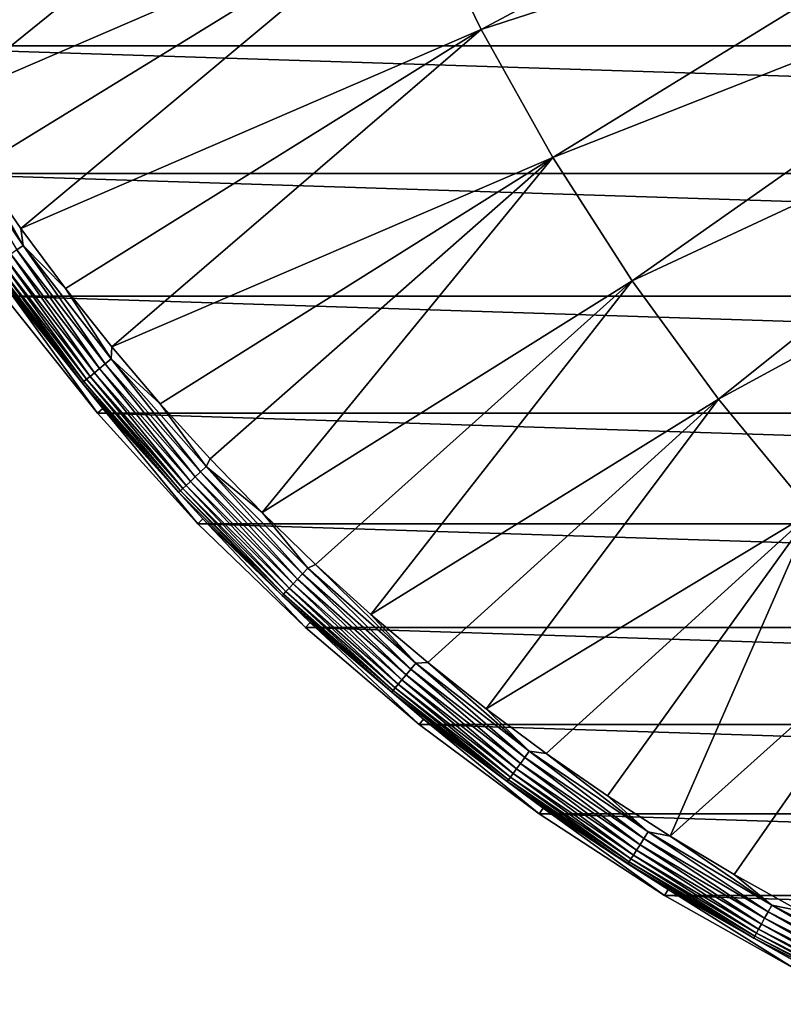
# Model space of a CAD drawing. Header units: metres. Extents: x -258 to 72, y -72 to 102.
# Tile 65 of 256: x -58 to -34, y -65 to -35. Entities that reach past the tile are written whole.
import ezdxf

# ---------------------------------------------------------------- set-up
doc = ezdxf.new("R2010")
doc.units = ezdxf.units.M
doc.layers.add('solid_FREESTAND_ASM_SW0005', color=7, linetype='CONTINUOUS')

msp = doc.modelspace()

# ---------------------------------------------------------------- linework, layer by layer
at = {"layer": 'solid_FREESTAND_ASM_SW0005'}
for points in [[(-45.26392, -30.972847, -872.617615), (-43.279602, -35.07523, -872.641418), (-26.530804, -26.130404, -872.212158)], [(-43.279602, -35.07523, -872.641418), (-24.883219, -29.096638, -872.231934), (-26.530804, -26.130404, -872.212158)], [(-46.998383, -26.75872, -872.596802), (-62.472542, -33.392109, -873.1203), (-61.346497, -35.418339, -873.1203)], [(-46.998383, -26.75872, -872.596802), (-61.346497, -35.418339, -873.1203), (-60.154755, -37.406639, -873.1203)], [(-46.998383, -26.75872, -872.596802), (-60.154755, -37.406639, -873.1203), (-45.26392, -30.972847, -872.617615)], [(-43.279602, -35.07523, -872.641418), (-41.052586, -39.051071, -872.668152), (-24.883219, -29.096638, -872.231934)], [(-41.052586, -39.051071, -872.668152), (-23.061739, -31.959362, -872.253784), (-24.883219, -29.096638, -872.231934)], [(-45.26392, -30.972847, -872.617615), (-60.154755, -37.406639, -873.1203), (-58.898594, -39.354881, -873.1203)], [(-45.26392, -30.972847, -872.617615), (-58.898594, -39.354881, -873.1203), (-57.579361, -41.260979, -873.1203)], [(-45.26392, -30.972847, -872.617615), (-57.579361, -41.260979, -873.1203), (-43.279602, -35.07523, -872.641418)], [(63.170593, -35.577045, -887), (-63.170605, -35.577026, -887), (-65.320236, -31.456591, -887)], [(65.320229, -31.456608, -887), (63.170593, -35.577045, -887), (-65.320236, -31.456591, -887)], [(-41.052586, -39.051071, -872.668152), (-38.5909, -42.886028, -872.697754), (-23.061739, -31.959362, -872.253784)], [(-38.5909, -42.886028, -872.697754), (-21.072844, -34.708397, -872.277649), (-23.061739, -31.959362, -872.253784)], [(-38.5909, -42.886028, -872.697754), (-35.903435, -46.566261, -872.72998), (-21.072844, -34.708397, -872.277649)], [(-35.903435, -46.566261, -872.72998), (-18.923609, -37.333961, -872.303467), (-21.072844, -34.708397, -872.277649)], [(-43.279602, -35.07523, -872.641418), (-57.579361, -41.260979, -873.1203), (-56.198471, -43.122887, -873.1203)], [(-43.279602, -35.07523, -872.641418), (-56.198471, -43.122887, -873.1203), (-54.757397, -44.93861, -873.1203)], [(-43.279602, -35.07523, -872.641418), (-54.757397, -44.93861, -873.1203), (-41.052586, -39.051071, -872.668152)], [(60.761395, -39.55127, -887), (-60.761406, -39.55125, -887), (-63.170605, -35.577026, -887)], [(63.170593, -35.577045, -887), (60.761395, -39.55127, -887), (-63.170605, -35.577026, -887)], [(-35.903435, -46.566261, -872.72998), (-32.999886, -50.078499, -872.764832), (-18.923609, -37.333961, -872.303467)], [(-57.511135, -41.784283, -873.150452), (-60.021305, -38.090679, -873.150452), (-57.70731, -41.926815, -873.222473)], [(-58.898594, -39.354881, -873.1203), (-60.021305, -38.090679, -873.150452), (-57.511135, -41.784283, -873.150452)], [(-41.052586, -39.051071, -872.668152), (-54.757397, -44.93861, -873.1203), (-53.257687, -46.706211, -873.1203)], [(-41.052586, -39.051071, -872.668152), (-53.257687, -46.706211, -873.1203), (-51.700947, -48.423794, -873.1203)], [(-41.052586, -39.051071, -872.668152), (-51.700947, -48.423794, -873.1203), (-50.08884, -50.089516, -873.1203)], [(-41.052586, -39.051071, -872.668152), (-50.08884, -50.089516, -873.1203), (-38.5909, -42.886028, -872.697754)], [(-57.579361, -41.260979, -873.1203), (-58.898594, -39.354881, -873.1203), (-57.511135, -41.784283, -873.150452)], [(58.102509, -43.362984, -887), (-58.102524, -43.362965, -887), (-60.761406, -39.55125, -887)], [(60.761395, -39.55127, -887), (58.102509, -43.362984, -887), (-60.761406, -39.55125, -887)], [(-56.198471, -43.122887, -873.1203), (-57.579361, -41.260979, -873.1203), (-57.511135, -41.784283, -873.150452)], [(-57.70731, -41.926815, -873.222473), (-57.890911, -42.060211, -873.334106), (-55.135696, -45.612213, -873.334106)], [(-57.511135, -41.784283, -873.150452), (-57.70731, -41.926815, -873.222473), (-54.960831, -45.467552, -873.222473)], [(-54.960831, -45.467552, -873.222473), (-57.70731, -41.926815, -873.222473), (-55.135696, -45.612213, -873.334106)], [(-54.773991, -45.312988, -873.150452), (-57.511135, -41.784283, -873.150452), (-54.960831, -45.467552, -873.222473)], [(-56.198471, -43.122887, -873.1203), (-57.511135, -41.784283, -873.150452), (-54.773991, -45.312988, -873.150452)], [(-58.056725, -42.180679, -873.482361), (-58.200027, -42.284794, -873.662903), (-55.430099, -45.855766, -873.662903)], [(-57.890911, -42.060211, -873.334106), (-58.056725, -42.180679, -873.482361), (-55.293613, -45.742855, -873.482361)], [(-55.293613, -45.742855, -873.482361), (-58.056725, -42.180679, -873.482361), (-55.430099, -45.855766, -873.662903)], [(-55.135696, -45.612213, -873.334106), (-57.890911, -42.060211, -873.334106), (-55.293613, -45.742855, -873.482361)], [(-58.403572, -42.432678, -874.099731), (-58.458023, -42.47224, -874.343506), (-55.675816, -46.05904, -874.343506)], [(-55.675816, -46.05904, -874.343506), (-58.458023, -42.47224, -874.343506), (-57.928928, -43.23349, -874.593201)], [(-58.31675, -42.369598, -873.870667), (-58.403572, -42.432678, -874.099731), (-55.623955, -46.016136, -874.099731)], [(-55.623955, -46.016136, -874.099731), (-58.403572, -42.432678, -874.099731), (-55.675816, -46.05904, -874.343506)], [(-58.200027, -42.284794, -873.662903), (-58.31675, -42.369598, -873.870667), (-55.541264, -45.947731, -873.870667)], [(-55.541264, -45.947731, -873.870667), (-58.31675, -42.369598, -873.870667), (-55.623955, -46.016136, -874.099731)], [(-55.430099, -45.855766, -873.662903), (-58.200027, -42.284794, -873.662903), (-55.541264, -45.947731, -873.870667)], [(-54.757397, -44.93861, -873.1203), (-56.198471, -43.122887, -873.1203), (-54.773991, -45.312988, -873.150452)], [(-38.5909, -42.886028, -872.697754), (-50.08884, -50.089516, -873.1203), (-48.4231, -51.701591, -873.1203)], [(-38.5909, -42.886028, -872.697754), (-48.4231, -51.701591, -873.1203), (-46.705505, -53.258305, -873.1203)], [(-38.5909, -42.886028, -872.697754), (-46.705505, -53.258305, -873.1203), (-35.903435, -46.566261, -872.72998)], [(-57.928928, -43.23349, -874.593201), (-58.102524, -43.362965, -887), (-55.20488, -46.996502, -887)], [(55.204865, -46.996517, -887), (-55.20488, -46.996502, -887), (-58.102524, -43.362965, -887)], [(58.102509, -43.362984, -887), (55.204865, -46.996517, -887), (-58.102524, -43.362965, -887)], [(-55.039928, -46.856178, -874.593201), (-57.928928, -43.23349, -874.593201), (-55.20488, -46.996502, -887)], [(-55.675816, -46.05904, -874.343506), (-57.928928, -43.23349, -874.593201), (-55.039928, -46.856178, -874.593201)], [(-53.257687, -46.706211, -873.1203), (-54.757397, -44.93861, -873.1203), (-54.773991, -45.312988, -873.150452)], [(-55.135696, -45.612213, -873.334106), (-55.293613, -45.742855, -873.482361), (-52.312286, -49.124508, -873.482361)], [(-54.960831, -45.467552, -873.222473), (-55.135696, -45.612213, -873.334106), (-52.162884, -48.984207, -873.334106)], [(-52.162884, -48.984207, -873.334106), (-55.135696, -45.612213, -873.334106), (-52.312286, -49.124508, -873.482361)], [(-54.773991, -45.312988, -873.150452), (-54.960831, -45.467552, -873.222473), (-51.997444, -48.828854, -873.222473)], [(-51.997444, -48.828854, -873.222473), (-54.960831, -45.467552, -873.222473), (-52.162884, -48.984207, -873.334106)], [(-51.820683, -48.662861, -873.150452), (-54.773991, -45.312988, -873.150452), (-51.997444, -48.828854, -873.222473)], [(-53.257687, -46.706211, -873.1203), (-54.773991, -45.312988, -873.150452), (-51.820683, -48.662861, -873.150452)], [(-55.430099, -45.855766, -873.662903), (-55.541264, -45.947731, -873.870667), (-52.546585, -49.344528, -873.870667)], [(-55.293613, -45.742855, -873.482361), (-55.430099, -45.855766, -873.662903), (-52.441414, -49.245766, -873.662903)], [(-52.441414, -49.245766, -873.662903), (-55.430099, -45.855766, -873.662903), (-52.546585, -49.344528, -873.870667)], [(-52.312286, -49.124508, -873.482361), (-55.293613, -45.742855, -873.482361), (-52.441414, -49.245766, -873.662903)], [(-55.623955, -46.016136, -874.099731), (-55.675816, -46.05904, -874.343506), (-52.673882, -49.464066, -874.343506)], [(-52.673882, -49.464066, -874.343506), (-55.675816, -46.05904, -874.343506), (-55.039928, -46.856178, -874.593201)], [(-55.541264, -45.947731, -873.870667), (-55.623955, -46.016136, -874.099731), (-52.624817, -49.417992, -874.099731)], [(-52.624817, -49.417992, -874.099731), (-55.623955, -46.016136, -874.099731), (-52.673882, -49.464066, -874.343506)], [(-52.546585, -49.344528, -873.870667), (-55.541264, -45.947731, -873.870667), (-52.624817, -49.417992, -874.099731)], [(-51.700947, -48.423794, -873.1203), (-53.257687, -46.706211, -873.1203), (-51.820683, -48.662861, -873.150452)], [(-35.903435, -46.566261, -872.72998), (-46.705505, -53.258305, -873.1203), (-44.937897, -54.757984, -873.1203)], [(-35.903435, -46.566261, -872.72998), (-44.937897, -54.757984, -873.1203), (-43.122173, -56.19902, -873.1203)], [(-35.903435, -46.566261, -872.72998), (-43.122173, -56.19902, -873.1203), (-32.999886, -50.078499, -872.764832)], [(-55.039928, -46.856178, -874.593201), (-55.20488, -46.996502, -887), (-52.080395, -50.436916, -887)], [(52.080379, -50.436932, -887), (-52.080395, -50.436916, -887), (-55.20488, -46.996502, -887)], [(55.204865, -46.996517, -887), (52.080379, -50.436932, -887), (-55.20488, -46.996502, -887)], [(-51.924759, -50.286331, -874.593201), (-55.039928, -46.856178, -874.593201), (-52.080395, -50.436916, -887)], [(-52.673882, -49.464066, -874.343506), (-55.039928, -46.856178, -874.593201), (-51.924759, -50.286331, -874.593201)], [(-51.820683, -48.662861, -873.150452), (-51.997444, -48.828854, -873.222473), (-48.828854, -51.997444, -873.222473)], [(-50.08884, -50.089516, -873.1203), (-51.700947, -48.423794, -873.1203), (-51.820683, -48.662861, -873.150452)], [(-48.662861, -51.820683, -873.150452), (-51.820683, -48.662861, -873.150452), (-48.828854, -51.997444, -873.222473)], [(-50.08884, -50.089516, -873.1203), (-51.820683, -48.662861, -873.150452), (-48.662861, -51.820683, -873.150452)], [(-51.997444, -48.828854, -873.222473), (-52.162884, -48.984207, -873.334106), (-48.984207, -52.162884, -873.334106)], [(-48.828854, -51.997444, -873.222473), (-51.997444, -48.828854, -873.222473), (-48.984207, -52.162884, -873.334106)], [(-52.441414, -49.245766, -873.662903), (-52.546585, -49.344528, -873.870667), (-49.344528, -52.546585, -873.870667)], [(-52.312286, -49.124508, -873.482361), (-52.441414, -49.245766, -873.662903), (-49.245766, -52.441414, -873.662903)], [(-49.245766, -52.441414, -873.662903), (-52.441414, -49.245766, -873.662903), (-49.344528, -52.546585, -873.870667)], [(-52.162884, -48.984207, -873.334106), (-52.312286, -49.124508, -873.482361), (-49.124508, -52.312286, -873.482361)], [(-49.124508, -52.312286, -873.482361), (-52.312286, -49.124508, -873.482361), (-49.245766, -52.441414, -873.662903)], [(-48.984207, -52.162884, -873.334106), (-52.162884, -48.984207, -873.334106), (-49.124508, -52.312286, -873.482361)], [(-52.624817, -49.417992, -874.099731), (-52.673882, -49.464066, -874.343506), (-49.464066, -52.673882, -874.343506)], [(-49.464066, -52.673882, -874.343506), (-52.673882, -49.464066, -874.343506), (-51.924759, -50.286331, -874.593201)], [(-52.546585, -49.344528, -873.870667), (-52.624817, -49.417992, -874.099731), (-49.417992, -52.624817, -874.099731)], [(-49.417992, -52.624817, -874.099731), (-52.624817, -49.417992, -874.099731), (-49.464066, -52.673882, -874.343506)], [(-49.344528, -52.546585, -873.870667), (-52.546585, -49.344528, -873.870667), (-49.417992, -52.624817, -874.099731)], [(-48.4231, -51.701591, -873.1203), (-50.08884, -50.089516, -873.1203), (-48.662861, -51.820683, -873.150452)], [(-32.999886, -50.078499, -872.764832), (-43.122173, -56.19902, -873.1203), (-41.260273, -57.579868, -873.1203)], [(-32.999886, -50.078499, -872.764832), (-41.260273, -57.579868, -873.1203), (-39.354191, -58.899059, -873.1203)], [(-32.999886, -50.078499, -872.764832), (-39.354191, -58.899059, -873.1203), (-37.405968, -60.155174, -873.1203)], [(-32.999886, -50.078499, -872.764832), (-37.405968, -60.155174, -873.1203), (-29.890718, -53.410065, -872.802185)], [(-51.924759, -50.286331, -874.593201), (-52.080395, -50.436916, -887), (-48.741875, -53.670101, -887)], [(48.741859, -53.670113, -887), (-48.741875, -53.670101, -887), (-52.080395, -50.436916, -887)], [(52.080379, -50.436932, -887), (48.741859, -53.670113, -887), (-52.080395, -50.436916, -887)], [(-48.596218, -53.509842, -874.593201), (-51.924759, -50.286331, -874.593201), (-48.741875, -53.670101, -887)], [(-49.464066, -52.673882, -874.343506), (-51.924759, -50.286331, -874.593201), (-48.596218, -53.509842, -874.593201)], [(-48.4231, -51.701591, -873.1203), (-48.662861, -51.820683, -873.150452), (-45.312988, -54.773991, -873.150452)], [(-46.705505, -53.258305, -873.1203), (-48.4231, -51.701591, -873.1203), (-45.312988, -54.773991, -873.150452)], [(-48.828854, -51.997444, -873.222473), (-48.984207, -52.162884, -873.334106), (-45.612213, -55.135696, -873.334106)], [(-48.662861, -51.820683, -873.150452), (-48.828854, -51.997444, -873.222473), (-45.467552, -54.960831, -873.222473)], [(-45.467552, -54.960831, -873.222473), (-48.828854, -51.997444, -873.222473), (-45.612213, -55.135696, -873.334106)], [(-45.312988, -54.773991, -873.150452), (-48.662861, -51.820683, -873.150452), (-45.467552, -54.960831, -873.222473)], [(-49.124508, -52.312286, -873.482361), (-49.245766, -52.441414, -873.662903), (-45.855766, -55.430099, -873.662903)], [(-48.984207, -52.162884, -873.334106), (-49.124508, -52.312286, -873.482361), (-45.742855, -55.293613, -873.482361)], [(-45.742855, -55.293613, -873.482361), (-49.124508, -52.312286, -873.482361), (-45.855766, -55.430099, -873.662903)], [(-45.612213, -55.135696, -873.334106), (-48.984207, -52.162884, -873.334106), (-45.742855, -55.293613, -873.482361)], [(-49.417992, -52.624817, -874.099731), (-49.464066, -52.673882, -874.343506), (-46.05904, -55.675816, -874.343506)], [(-49.344528, -52.546585, -873.870667), (-49.417992, -52.624817, -874.099731), (-46.016136, -55.623955, -874.099731)], [(-46.016136, -55.623955, -874.099731), (-49.417992, -52.624817, -874.099731), (-46.05904, -55.675816, -874.343506)], [(-49.245766, -52.441414, -873.662903), (-49.344528, -52.546585, -873.870667), (-45.947731, -55.541264, -873.870667)], [(-45.947731, -55.541264, -873.870667), (-49.344528, -52.546585, -873.870667), (-46.016136, -55.623955, -874.099731)], [(-45.855766, -55.430099, -873.662903), (-49.245766, -52.441414, -873.662903), (-45.947731, -55.541264, -873.870667)], [(-46.05904, -55.675816, -874.343506), (-49.464066, -52.673882, -874.343506), (-48.596218, -53.509842, -874.593201)], [(-44.937897, -54.757984, -873.1203), (-46.705505, -53.258305, -873.1203), (-45.312988, -54.773991, -873.150452)], [(-48.596218, -53.509842, -874.593201), (-48.741875, -53.670101, -887), (-45.203075, -56.682732, -887)], [(-45.067982, -56.51347, -874.593201), (-48.596218, -53.509842, -874.593201), (-45.203075, -56.682732, -887)], [(-46.05904, -55.675816, -874.343506), (-48.596218, -53.509842, -874.593201), (-45.067982, -56.51347, -874.593201)], [(-29.890718, -53.410065, -872.802185), (-37.405968, -60.155174, -873.1203), (-35.417694, -61.346867, -873.1203)], [(-29.890718, -53.410065, -872.802185), (-35.417694, -61.346867, -873.1203), (-33.391502, -62.472866, -873.1203)], [(45.20306, -56.682743, -887), (-45.203075, -56.682732, -887), (-48.741875, -53.670101, -887)], [(48.741859, -53.670113, -887), (45.20306, -56.682743, -887), (-48.741875, -53.670101, -887)], [(-45.312988, -54.773991, -873.150452), (-45.467552, -54.960831, -873.222473), (-41.926815, -57.70731, -873.222473)], [(-44.937897, -54.757984, -873.1203), (-45.312988, -54.773991, -873.150452), (-41.784283, -57.511135, -873.150452)], [(-41.784283, -57.511135, -873.150452), (-45.312988, -54.773991, -873.150452), (-41.926815, -57.70731, -873.222473)], [(-43.122173, -56.19902, -873.1203), (-44.937897, -54.757984, -873.1203), (-41.784283, -57.511135, -873.150452)], [(-45.467552, -54.960831, -873.222473), (-45.612213, -55.135696, -873.334106), (-42.060211, -57.890911, -873.334106)], [(-41.926815, -57.70731, -873.222473), (-45.467552, -54.960831, -873.222473), (-42.060211, -57.890911, -873.334106)], [(-45.742855, -55.293613, -873.482361), (-45.855766, -55.430099, -873.662903), (-42.284794, -58.200027, -873.662903)], [(-45.612213, -55.135696, -873.334106), (-45.742855, -55.293613, -873.482361), (-42.180679, -58.056725, -873.482361)], [(-42.180679, -58.056725, -873.482361), (-45.742855, -55.293613, -873.482361), (-42.284794, -58.200027, -873.662903)], [(-42.060211, -57.890911, -873.334106), (-45.612213, -55.135696, -873.334106), (-42.180679, -58.056725, -873.482361)], [(-46.016136, -55.623955, -874.099731), (-46.05904, -55.675816, -874.343506), (-42.47224, -58.458023, -874.343506)], [(-42.47224, -58.458023, -874.343506), (-46.05904, -55.675816, -874.343506), (-45.067982, -56.51347, -874.593201)], [(-45.947731, -55.541264, -873.870667), (-46.016136, -55.623955, -874.099731), (-42.432678, -58.403572, -874.099731)], [(-42.432678, -58.403572, -874.099731), (-46.016136, -55.623955, -874.099731), (-42.47224, -58.458023, -874.343506)], [(-45.855766, -55.430099, -873.662903), (-45.947731, -55.541264, -873.870667), (-42.369598, -58.31675, -873.870667)], [(-42.369598, -58.31675, -873.870667), (-45.947731, -55.541264, -873.870667), (-42.432678, -58.403572, -874.099731)], [(-42.284794, -58.200027, -873.662903), (-45.855766, -55.430099, -873.662903), (-42.369598, -58.31675, -873.870667)], [(-41.260273, -57.579868, -873.1203), (-43.122173, -56.19902, -873.1203), (-41.784283, -57.511135, -873.150452)], [(-45.067982, -56.51347, -874.593201), (-45.203075, -56.682732, -887), (-41.4785, -59.46246, -887)], [(-41.354557, -59.284874, -874.593201), (-45.067982, -56.51347, -874.593201), (-41.4785, -59.46246, -887)], [(-42.47224, -58.458023, -874.343506), (-45.067982, -56.51347, -874.593201), (-41.354557, -59.284874, -874.593201)], [(41.478489, -59.462467, -887), (-41.4785, -59.46246, -887), (-45.203075, -56.682732, -887)], [(45.20306, -56.682743, -887), (41.478489, -59.462467, -887), (-45.203075, -56.682732, -887)], [(-41.784283, -57.511135, -873.150452), (-41.926815, -57.70731, -873.222473), (-38.220608, -60.226044, -873.222473)], [(-38.090679, -60.021305, -873.150452), (-41.784283, -57.511135, -873.150452), (-38.220608, -60.226044, -873.222473)], [(-41.260273, -57.579868, -873.1203), (-41.784283, -57.511135, -873.150452), (-38.090679, -60.021305, -873.150452)], [(-41.926815, -57.70731, -873.222473), (-42.060211, -57.890911, -873.334106), (-38.342213, -60.41766, -873.334106)], [(-38.220608, -60.226044, -873.222473), (-41.926815, -57.70731, -873.222473), (-38.342213, -60.41766, -873.334106)], [(-39.354191, -58.899059, -873.1203), (-41.260273, -57.579868, -873.1203), (-38.090679, -60.021305, -873.150452)], [(-42.180679, -58.056725, -873.482361), (-42.284794, -58.200027, -873.662903), (-38.546944, -60.740265, -873.662903)], [(-42.060211, -57.890911, -873.334106), (-42.180679, -58.056725, -873.482361), (-38.452034, -60.590706, -873.482361)], [(-38.452034, -60.590706, -873.482361), (-42.180679, -58.056725, -873.482361), (-38.546944, -60.740265, -873.662903)], [(-38.342213, -60.41766, -873.334106), (-42.060211, -57.890911, -873.334106), (-38.452034, -60.590706, -873.482361)], [(-42.432678, -58.403572, -874.099731), (-42.47224, -58.458023, -874.343506), (-38.717819, -61.009521, -874.343506)], [(-38.717819, -61.009521, -874.343506), (-42.47224, -58.458023, -874.343506), (-41.354557, -59.284874, -874.593201)], [(-42.369598, -58.31675, -873.870667), (-42.432678, -58.403572, -874.099731), (-38.681755, -60.952694, -874.099731)], [(-38.681755, -60.952694, -874.099731), (-42.432678, -58.403572, -874.099731), (-38.717819, -61.009521, -874.343506)], [(-42.284794, -58.200027, -873.662903), (-42.369598, -58.31675, -873.870667), (-38.624252, -60.862083, -873.870667)], [(-38.624252, -60.862083, -873.870667), (-42.369598, -58.31675, -873.870667), (-38.681755, -60.952694, -874.099731)], [(-38.546944, -60.740265, -873.662903), (-42.284794, -58.200027, -873.662903), (-38.624252, -60.862083, -873.870667)], [(-37.405968, -60.155174, -873.1203), (-39.354191, -58.899059, -873.1203), (-38.090679, -60.021305, -873.150452)], [(-41.354557, -59.284874, -874.593201), (-41.4785, -59.46246, -887), (-37.583469, -61.997845, -887)], [(-37.471195, -61.81266, -874.593201), (-41.354557, -59.284874, -874.593201), (-37.583469, -61.997845, -887)], [(-38.717819, -61.009521, -874.343506), (-41.354557, -59.284874, -874.593201), (-37.471195, -61.81266, -874.593201)], [(37.583458, -61.997852, -887), (-37.583469, -61.997845, -887), (-41.4785, -59.46246, -887)], [(41.478489, -59.462467, -887), (37.583458, -61.997852, -887), (-41.4785, -59.46246, -887)], [(-38.220608, -60.226044, -873.222473), (-38.342213, -60.41766, -873.334106), (-34.472897, -62.705967, -873.334106)], [(-38.090679, -60.021305, -873.150452), (-38.220608, -60.226044, -873.222473), (-34.363564, -62.507092, -873.222473)], [(-34.363564, -62.507092, -873.222473), (-38.220608, -60.226044, -873.222473), (-34.472897, -62.705967, -873.334106)], [(-34.246746, -62.294601, -873.150452), (-38.090679, -60.021305, -873.150452), (-34.363564, -62.507092, -873.222473)], [(-37.405968, -60.155174, -873.1203), (-38.090679, -60.021305, -873.150452), (-34.246746, -62.294601, -873.150452)], [(-35.417694, -61.346867, -873.1203), (-37.405968, -60.155174, -873.1203), (-34.246746, -62.294601, -873.150452)], [(-38.452034, -60.590706, -873.482361), (-38.546944, -60.740265, -873.662903), (-34.656967, -63.040791, -873.662903)], [(-38.342213, -60.41766, -873.334106), (-38.452034, -60.590706, -873.482361), (-34.571632, -62.885571, -873.482361)], [(-34.571632, -62.885571, -873.482361), (-38.452034, -60.590706, -873.482361), (-34.656967, -63.040791, -873.662903)], [(-34.472897, -62.705967, -873.334106), (-38.342213, -60.41766, -873.334106), (-34.571632, -62.885571, -873.482361)], [(-38.624252, -60.862083, -873.870667), (-38.681755, -60.952694, -874.099731), (-34.778175, -63.261265, -874.099731)], [(-38.546944, -60.740265, -873.662903), (-38.624252, -60.862083, -873.870667), (-34.726475, -63.167221, -873.870667)], [(-34.726475, -63.167221, -873.870667), (-38.624252, -60.862083, -873.870667), (-34.778175, -63.261265, -874.099731)], [(-34.656967, -63.040791, -873.662903), (-38.546944, -60.740265, -873.662903), (-34.726475, -63.167221, -873.870667)], [(-38.681755, -60.952694, -874.099731), (-38.717819, -61.009521, -874.343506), (-34.8106, -63.320248, -874.343506)], [(-34.8106, -63.320248, -874.343506), (-38.717819, -61.009521, -874.343506), (-37.471195, -61.81266, -874.593201)], [(-34.778175, -63.261265, -874.099731), (-38.681755, -60.952694, -874.099731), (-34.8106, -63.320248, -874.343506)], [(-33.391502, -62.472866, -873.1203), (-35.417694, -61.346867, -873.1203), (-34.246746, -62.294601, -873.150452)], [(-37.471195, -61.81266, -874.593201), (-37.583469, -61.997845, -887), (-33.534027, -64.27845, -887)], [(-33.433853, -64.086449, -874.593201), (-37.471195, -61.81266, -874.593201), (-33.534027, -64.27845, -887)], [(-34.8106, -63.320248, -874.343506), (-37.471195, -61.81266, -874.593201), (-33.433853, -64.086449, -874.593201)], [(33.534019, -64.278458, -887), (-33.534027, -64.27845, -887), (-37.583469, -61.997845, -887)], [(37.583458, -61.997852, -887), (33.534019, -64.278458, -887), (-37.583469, -61.997845, -887)], [(-34.246746, -62.294601, -873.150452), (-34.363564, -62.507092, -873.222473), (-30.370903, -64.541458, -873.222473)], [(-30.267658, -64.322044, -873.150452), (-34.246746, -62.294601, -873.150452), (-30.370903, -64.541458, -873.222473)], [(-33.391502, -62.472866, -873.1203), (-34.246746, -62.294601, -873.150452), (-30.267658, -64.322044, -873.150452)], [(-34.472897, -62.705967, -873.334106), (-34.571632, -62.885571, -873.482361), (-30.554798, -64.932251, -873.482361)], [(-34.363564, -62.507092, -873.222473), (-34.472897, -62.705967, -873.334106), (-30.467533, -64.746803, -873.334106)], [(-30.467533, -64.746803, -873.334106), (-34.472897, -62.705967, -873.334106), (-30.554798, -64.932251, -873.482361)], [(-30.370903, -64.541458, -873.222473), (-34.363564, -62.507092, -873.222473), (-30.467533, -64.746803, -873.334106)], [(-34.656967, -63.040791, -873.662903), (-34.726475, -63.167221, -873.870667), (-30.691647, -65.223068, -873.870667)], [(-34.571632, -62.885571, -873.482361), (-34.656967, -63.040791, -873.662903), (-30.630217, -65.092522, -873.662903)], [(-30.630217, -65.092522, -873.662903), (-34.656967, -63.040791, -873.662903), (-30.691647, -65.223068, -873.870667)], [(-30.554798, -64.932251, -873.482361), (-34.571632, -62.885571, -873.482361), (-30.630217, -65.092522, -873.662903)], [(-34.778175, -63.261265, -874.099731), (-34.8106, -63.320248, -874.343506), (-30.765999, -65.381073, -874.343506)], [(-30.765999, -65.381073, -874.343506), (-34.8106, -63.320248, -874.343506), (-33.433853, -64.086449, -874.593201)], [(-34.726475, -63.167221, -873.870667), (-34.778175, -63.261265, -874.099731), (-30.737341, -65.320175, -874.099731)], [(-30.737341, -65.320175, -874.099731), (-34.778175, -63.261265, -874.099731), (-30.765999, -65.381073, -874.343506)], [(-30.691647, -65.223068, -873.870667), (-34.726475, -63.167221, -873.870667), (-30.737341, -65.320175, -874.099731)]]:
    msp.add_3dface(points, dxfattribs=at)

doc.saveas('drawing.dxf')
